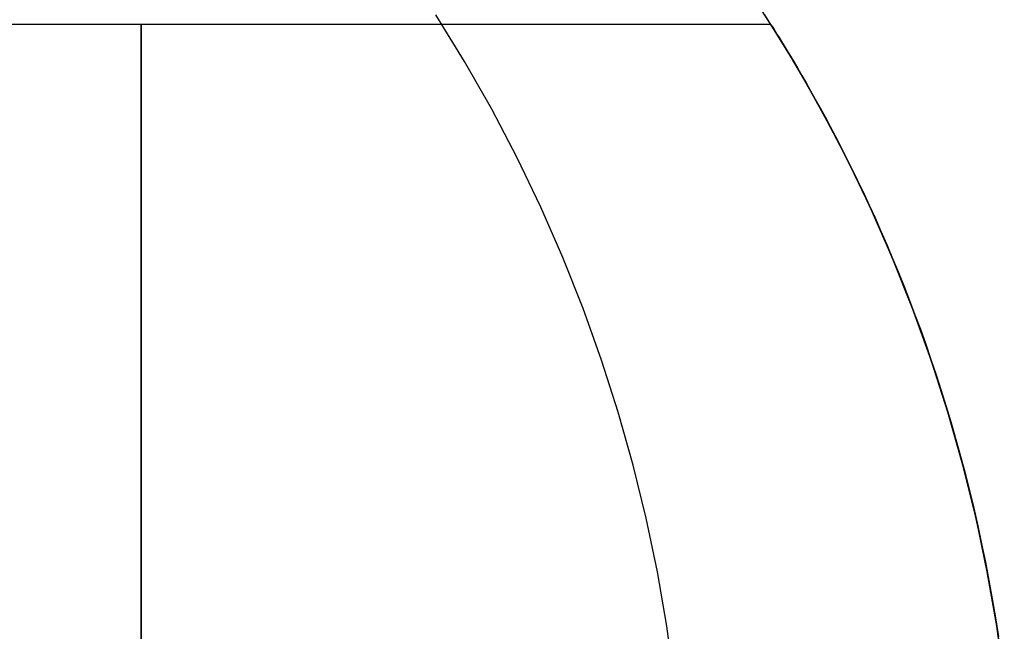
# Model space of a CAD drawing. Extents: x -3378 to 3007, y -425 to 173.
# Tile 58 of 256: x -2587 to -2578, y -324 to -318. Entities that reach past the tile are written whole.
import ezdxf

# ---------------------------------------------------------------- set-up
doc = ezdxf.new("R2010")
doc.units = 0
doc.layers.add('PREDEFINITO', color=7, linetype='CONTINUOUS')

msp = doc.modelspace()

# ---------------------------------------------------------------- linework, layer by layer
at = {"layer": 'PREDEFINITO'}
for p, q in [((-2579.8297, -318.0511, 3062.7165), (-2579.9618, -317.8435, 3062.5839)), ((-2582.7524, -318.3523, 2046.002), (-2583.023, -317.9115, 2046.0264)), ((-2579.6463, -318.3523, 2115), (-2579.918, -317.9115, 2115)), ((-2579.6463, -318.3523, 2589.9994), (-2579.918, -317.9115, 2589.9994)), ((-2579.6463, -318.3523, 2352.4979), (-2579.918, -317.9115, 2352.4979)), ((-2579.8609, -318.0013, 2572.0827), (-2594.0541, -318.0013, 2572.0827)), ((-2579.8609, -318.0013, 2147.9996), (-2594.0541, -318.0013, 2147.9996)), ((-2579.8609, -318.0013, 2996.1658), (-2594.0541, -318.0013, 2996.1658)), ((-2579.8593, -318.0038, 2571.8818), (-2579.8609, -318.0013, 2572.0827)), ((-2579.8609, -318.0013, 2572.0827), (-2579.8593, -318.0038, 2572.2836)), ((-2579.8593, -318.0038, 2147.7987), (-2579.8609, -318.0013, 2147.9996)), ((-2579.8609, -318.0013, 2147.9996), (-2579.8593, -318.0038, 2148.2006)), ((-2579.8593, -318.0038, 2995.9649), (-2579.8609, -318.0013, 2996.1658)), ((-2579.8609, -318.0013, 2996.1658), (-2579.8593, -318.0038, 2996.3667)), ((-2579.8546, -318.0114, 2571.681), (-2579.8593, -318.0038, 2571.8818)), ((-2579.8593, -318.0038, 2572.2836), (-2579.8546, -318.0114, 2572.4844)), ((-2579.8546, -318.0114, 2147.598), (-2579.8593, -318.0038, 2147.7987)), ((-2579.8593, -318.0038, 2148.2006), (-2579.8546, -318.0114, 2148.4013)), ((-2579.8546, -318.0114, 2995.7641), (-2579.8593, -318.0038, 2995.9649)), ((-2579.8593, -318.0038, 2996.3667), (-2579.8546, -318.0114, 2996.5675)), ((-2579.8466, -318.024, 2571.4806), (-2579.8546, -318.0114, 2571.681)), ((-2579.8546, -318.0114, 2572.4844), (-2579.8466, -318.024, 2572.6848)), ((-2579.8466, -318.024, 2147.3976), (-2579.8546, -318.0114, 2147.598)), ((-2579.8546, -318.0114, 2148.4013), (-2579.8466, -318.024, 2148.6017)), ((-2579.8466, -318.024, 2995.5637), (-2579.8546, -318.0114, 2995.7641)), ((-2579.8546, -318.0114, 2996.5675), (-2579.8466, -318.024, 2996.7679)), ((-2579.8356, -318.0416, 2571.2808), (-2579.8466, -318.024, 2571.4806)), ((-2579.8466, -318.024, 2572.6848), (-2579.8356, -318.0416, 2572.8847)), ((-2579.8356, -318.0416, 2147.1977), (-2579.8466, -318.024, 2147.3976)), ((-2579.8466, -318.024, 2148.6017), (-2579.8356, -318.0416, 2148.8016)), ((-2579.8356, -318.0416, 2995.3638), (-2579.8466, -318.024, 2995.5637)), ((-2579.8466, -318.024, 2996.7679), (-2579.8356, -318.0416, 2996.9677)), ((-2579.8215, -318.0642, 2571.0816), (-2579.8356, -318.0416, 2571.2808)), ((-2579.8356, -318.0416, 2572.8847), (-2579.8215, -318.0642, 2573.0839)), ((-2579.8215, -318.0642, 2146.9985), (-2579.8356, -318.0416, 2147.1977)), ((-2579.8356, -318.0416, 2148.8016), (-2579.8215, -318.0642, 2149.0008)), ((-2579.8215, -318.0642, 2995.1646), (-2579.8356, -318.0416, 2995.3638)), ((-2579.8356, -318.0416, 2996.9677), (-2579.8215, -318.0642, 2997.1669)), ((-2579.7003, -318.262, 3062.8463), (-2579.8297, -318.0511, 3062.7165)), ((-2579.8044, -318.0917, 2570.8833), (-2579.8215, -318.0642, 2571.0816)), ((-2579.8215, -318.0642, 2573.0839), (-2579.8044, -318.0917, 2573.2821)), ((-2579.8044, -318.0917, 2146.8002), (-2579.8215, -318.0642, 2146.9985)), ((-2579.8215, -318.0642, 2149.0008), (-2579.8044, -318.0917, 2149.1991)), ((-2579.8044, -318.0917, 2994.9664), (-2579.8215, -318.0642, 2995.1646)), ((-2579.8215, -318.0642, 2997.1669), (-2579.8044, -318.0917, 2997.3652)), ((-2579.7843, -318.1242, 2570.6861), (-2579.8044, -318.0917, 2570.8833)), ((-2579.8044, -318.0917, 2573.2821), (-2579.7843, -318.1242, 2573.4794)), ((-2579.7843, -318.1242, 2146.603), (-2579.8044, -318.0917, 2146.8002)), ((-2579.8044, -318.0917, 2149.1991), (-2579.7843, -318.1242, 2149.3963)), ((-2579.7843, -318.1242, 2994.7691), (-2579.8044, -318.0917, 2994.9664)), ((-2579.8044, -318.0917, 2997.3652), (-2579.7843, -318.1242, 2997.5624)), ((-2579.7613, -318.1615, 2570.4899), (-2579.7843, -318.1242, 2570.6861)), ((-2579.7843, -318.1242, 2573.4794), (-2579.7613, -318.1615, 2573.6755)), ((-2579.7613, -318.1615, 2146.4068), (-2579.7843, -318.1242, 2146.603)), ((-2579.7843, -318.1242, 2149.3963), (-2579.7613, -318.1615, 2149.5925)), ((-2579.7613, -318.1615, 2994.573), (-2579.7843, -318.1242, 2994.7691)), ((-2579.7843, -318.1242, 2997.5624), (-2579.7613, -318.1615, 2997.7586)), ((-2579.7356, -318.2036, 2570.295), (-2579.7613, -318.1615, 2570.4899)), ((-2579.7613, -318.1615, 2573.6755), (-2579.7356, -318.2036, 2573.8705)), ((-2579.7356, -318.2036, 2146.2119), (-2579.7613, -318.1615, 2146.4068)), ((-2579.7613, -318.1615, 2149.5925), (-2579.7356, -318.2036, 2149.7874)), ((-2579.7356, -318.2036, 2994.378), (-2579.7613, -318.1615, 2994.573)), ((-2579.7613, -318.1615, 2997.7586), (-2579.7356, -318.2036, 2997.9535)), ((-2579.7072, -318.2504, 2570.1017), (-2579.7356, -318.2036, 2570.295)), ((-2579.7356, -318.2036, 2573.8705), (-2579.7072, -318.2504, 2574.0638)), ((-2579.7072, -318.2504, 2146.0186), (-2579.7356, -318.2036, 2146.2119)), ((-2579.7356, -318.2036, 2149.7874), (-2579.7072, -318.2504, 2149.9807)), ((-2579.7072, -318.2504, 2994.1847), (-2579.7356, -318.2036, 2994.378)), ((-2579.7356, -318.2036, 2997.9535), (-2579.7072, -318.2504, 2998.1468)), ((-2579.6762, -318.302, 2569.9101), (-2579.7072, -318.2504, 2570.1017)), ((-2579.7072, -318.2504, 2574.0638), (-2579.6762, -318.302, 2574.2554)), ((-2579.6762, -318.302, 2145.827), (-2579.7072, -318.2504, 2146.0186)), ((-2579.7072, -318.2504, 2149.9807), (-2579.6762, -318.302, 2150.1723)), ((-2579.6762, -318.302, 2993.9932), (-2579.7072, -318.2504, 2994.1847)), ((-2579.7072, -318.2504, 2998.1468), (-2579.6762, -318.302, 2998.3384)), ((-2579.5736, -318.4763, 3062.9733), (-2579.7003, -318.262, 3062.8463)), ((-2582.4971, -318.8022, 2045.979), (-2582.7524, -318.3523, 2046.002)), ((-2579.6428, -318.3581, 2569.7203), (-2579.6762, -318.302, 2569.9101)), ((-2579.6762, -318.302, 2574.2554), (-2579.6428, -318.3581, 2574.4452)), ((-2579.6428, -318.3581, 2145.6372), (-2579.6762, -318.302, 2145.827)), ((-2579.6762, -318.302, 2150.1723), (-2579.6428, -318.3581, 2150.3621)), ((-2579.6428, -318.3581, 2993.8033), (-2579.6762, -318.302, 2993.9932)), ((-2579.6762, -318.302, 2998.3384), (-2579.6428, -318.3581, 2998.5283)), ((-2579.39, -318.8022, 2115), (-2579.6463, -318.3523, 2115)), ((-2579.39, -318.8022, 2589.9994), (-2579.6463, -318.3523, 2589.9994)), ((-2579.39, -318.8022, 2352.4979), (-2579.6463, -318.3523, 2352.4979)), ((-2579.6071, -318.4187, 2569.5323), (-2579.6428, -318.3581, 2569.7203)), ((-2579.6428, -318.3581, 2574.4452), (-2579.6071, -318.4187, 2574.6332)), ((-2579.6071, -318.4187, 2145.4492), (-2579.6428, -318.3581, 2145.6372)), ((-2579.6428, -318.3581, 2150.3621), (-2579.6071, -318.4187, 2150.5501)), ((-2579.6071, -318.4187, 2993.6153), (-2579.6428, -318.3581, 2993.8033)), ((-2579.6428, -318.3581, 2998.5283), (-2579.6071, -318.4187, 2998.7162)), ((-2579.5692, -318.4839, 2569.3461), (-2579.6071, -318.4187, 2569.5323)), ((-2579.6071, -318.4187, 2574.6332), (-2579.5692, -318.4839, 2574.8193)), ((-2579.5692, -318.4839, 2145.2631), (-2579.6071, -318.4187, 2145.4492)), ((-2579.6071, -318.4187, 2150.5501), (-2579.5692, -318.4839, 2150.7362)), ((-2579.5692, -318.4839, 2993.4292), (-2579.6071, -318.4187, 2993.6153)), ((-2579.6071, -318.4187, 2998.7162), (-2579.5692, -318.4839, 2998.9024)), ((-2579.452, -318.6899, 3063.0951), (-2579.5736, -318.4763, 3062.9733)), ((-2579.5291, -318.5535, 2569.162), (-2579.5692, -318.4839, 2569.3461)), ((-2579.5692, -318.4839, 2574.8193), (-2579.5291, -318.5535, 2575.0034)), ((-2579.5291, -318.5535, 2145.0789), (-2579.5692, -318.4839, 2145.2631)), ((-2579.5692, -318.4839, 2150.7362), (-2579.5291, -318.5535, 2150.9204)), ((-2579.5291, -318.5535, 2993.2451), (-2579.5692, -318.4839, 2993.4292)), ((-2579.5692, -318.4839, 2998.9024), (-2579.5291, -318.5535, 2999.0865)), ((-2579.487, -318.6275, 2568.9799), (-2579.5291, -318.5535, 2569.162)), ((-2579.5291, -318.5535, 2575.0034), (-2579.487, -318.6275, 2575.1856)), ((-2579.487, -318.6275, 2144.8968), (-2579.5291, -318.5535, 2145.0789)), ((-2579.5291, -318.5535, 2150.9204), (-2579.487, -318.6275, 2151.1025)), ((-2579.487, -318.6275, 2993.0629), (-2579.5291, -318.5535, 2993.2451)), ((-2579.5291, -318.5535, 2999.0865), (-2579.487, -318.6275, 2999.2686)), ((-2579.4433, -318.7056, 2568.8005), (-2579.487, -318.6275, 2568.9799)), ((-2579.487, -318.6275, 2575.1856), (-2579.4433, -318.7056, 2575.3649)), ((-2579.4433, -318.7056, 2144.7174), (-2579.487, -318.6275, 2144.8968)), ((-2579.487, -318.6275, 2151.1025), (-2579.4433, -318.7056, 2151.2819)), ((-2579.4433, -318.7056, 2992.8836), (-2579.487, -318.6275, 2993.0629)), ((-2579.487, -318.6275, 2999.2686), (-2579.4433, -318.7056, 2999.448)), ((-2579.3333, -318.9067, 3063.2141), (-2579.452, -318.6899, 3063.0951)), ((-2579.3978, -318.7879, 2568.6235), (-2579.4433, -318.7056, 2568.8005)), ((-2579.4433, -318.7056, 2575.3649), (-2579.3978, -318.7879, 2575.542)), ((-2579.3978, -318.7879, 2144.5404), (-2579.4433, -318.7056, 2144.7174)), ((-2579.4433, -318.7056, 2151.2819), (-2579.3978, -318.7879, 2151.4589)), ((-2579.3978, -318.7879, 2992.7065), (-2579.4433, -318.7056, 2992.8836)), ((-2579.4433, -318.7056, 2999.448), (-2579.3978, -318.7879, 2999.625)), ((-2582.2574, -319.2607, 2045.9573), (-2582.4971, -318.8022, 2045.979)), ((-2579.3509, -318.8742, 2568.4488), (-2579.3978, -318.7879, 2568.6235)), ((-2579.3978, -318.7879, 2575.542), (-2579.3509, -318.8742, 2575.7166)), ((-2579.3509, -318.8742, 2144.3658), (-2579.3978, -318.7879, 2144.5404)), ((-2579.3978, -318.7879, 2151.4589), (-2579.3509, -318.8742, 2151.6335)), ((-2579.3509, -318.8742, 2992.5319), (-2579.3978, -318.7879, 2992.7065)), ((-2579.3978, -318.7879, 2999.625), (-2579.3509, -318.8742, 2999.7997)), ((-2579.1493, -319.2607, 2115), (-2579.39, -318.8022, 2115)), ((-2579.1493, -319.2607, 2589.9994), (-2579.39, -318.8022, 2589.9994)), ((-2579.1493, -319.2607, 2352.4979), (-2579.39, -318.8022, 2352.4979)), ((-2579.3024, -318.9647, 2568.2767), (-2579.3509, -318.8742, 2568.4488)), ((-2579.3509, -318.8742, 2575.7166), (-2579.3024, -318.9647, 2575.8887)), ((-2579.3024, -318.9647, 2144.1936), (-2579.3509, -318.8742, 2144.3658)), ((-2579.3509, -318.8742, 2151.6335), (-2579.3024, -318.9647, 2151.8057)), ((-2579.3024, -318.9647, 2992.3598), (-2579.3509, -318.8742, 2992.5319)), ((-2579.3509, -318.8742, 2999.7997), (-2579.3024, -318.9647, 2999.9718)), ((-2579.2176, -319.1267, 3063.3301), (-2579.3333, -318.9067, 3063.2141)), ((-2579.2527, -319.0591, 2568.107), (-2579.3024, -318.9647, 2568.2767)), ((-2579.3024, -318.9647, 2575.8887), (-2579.2527, -319.0591, 2576.0584)), ((-2579.2527, -319.0591, 2144.024), (-2579.3024, -318.9647, 2144.1936)), ((-2579.3024, -318.9647, 2151.8057), (-2579.2527, -319.0591, 2151.9753)), ((-2579.2527, -319.0591, 2992.1901), (-2579.3024, -318.9647, 2992.3598)), ((-2579.3024, -318.9647, 2999.9718), (-2579.2527, -319.0591, 3000.1415)), ((-2579.2018, -319.1575, 2567.94), (-2579.2527, -319.0591, 2568.107)), ((-2579.2527, -319.0591, 2576.0584), (-2579.2018, -319.1575, 2576.2254)), ((-2579.2018, -319.1575, 2143.8569), (-2579.2527, -319.0591, 2144.024)), ((-2579.2527, -319.0591, 2151.9753), (-2579.2018, -319.1575, 2152.1424)), ((-2579.2018, -319.1575, 2992.0231), (-2579.2527, -319.0591, 2992.1901)), ((-2579.2527, -319.0591, 3000.1415), (-2579.2018, -319.1575, 3000.3085)), ((-2579.1048, -319.3499, 3063.4431), (-2579.2176, -319.1267, 3063.3301)), ((-2579.1499, -319.2597, 2567.7756), (-2579.2018, -319.1575, 2567.94)), ((-2579.2018, -319.1575, 2576.2254), (-2579.1499, -319.2597, 2576.3898)), ((-2579.1499, -319.2597, 2143.6925), (-2579.2018, -319.1575, 2143.8569)), ((-2579.2018, -319.1575, 2152.1424), (-2579.1499, -319.2597, 2152.3067)), ((-2579.1499, -319.2597, 2991.8587), (-2579.2018, -319.1575, 2992.0231)), ((-2579.2018, -319.1575, 3000.3085), (-2579.1499, -319.2597, 3000.4729)), ((-2582.0337, -319.7273, 2045.9372), (-2582.2574, -319.2607, 2045.9573)), ((-2579.0971, -319.3658, 2567.6139), (-2579.1499, -319.2597, 2567.7756)), ((-2579.1499, -319.2597, 2576.3898), (-2579.0971, -319.3658, 2576.5515)), ((-2579.0971, -319.3658, 2143.5309), (-2579.1499, -319.2597, 2143.6925)), ((-2579.1499, -319.2597, 2152.3067), (-2579.0971, -319.3658, 2152.4684)), ((-2579.0971, -319.3658, 2991.697), (-2579.1499, -319.2597, 2991.8587)), ((-2579.1499, -319.2597, 3000.4729), (-2579.0971, -319.3658, 3000.6346)), ((-2578.9246, -319.7273, 2115), (-2579.1493, -319.2607, 2115)), ((-2578.9246, -319.7273, 2589.9994), (-2579.1493, -319.2607, 2589.9994)), ((-2578.9246, -319.7273, 2352.4979), (-2579.1493, -319.2607, 2352.4979)), ((-2578.9974, -319.5717, 3063.5508), (-2579.1048, -319.3499, 3063.4431)), ((-2579.0435, -319.4756, 2567.455), (-2579.0971, -319.3658, 2567.6139)), ((-2579.0971, -319.3658, 2576.5515), (-2579.0435, -319.4756, 2576.7104)), ((-2579.0435, -319.4756, 2143.372), (-2579.0971, -319.3658, 2143.5309)), ((-2579.0971, -319.3658, 2152.4684), (-2579.0435, -319.4756, 2152.6273)), ((-2579.0435, -319.4756, 2991.5381), (-2579.0971, -319.3658, 2991.697)), ((-2579.0971, -319.3658, 3000.6346), (-2579.0435, -319.4756, 3000.7935)), ((-2578.9892, -319.5891, 2567.299), (-2579.0435, -319.4756, 2567.455)), ((-2579.0435, -319.4756, 2576.7104), (-2578.9892, -319.5891, 2576.8664)), ((-2578.9892, -319.5891, 2143.2159), (-2579.0435, -319.4756, 2143.372)), ((-2579.0435, -319.4756, 2152.6273), (-2578.9892, -319.5891, 2152.7834)), ((-2578.9892, -319.5891, 2991.3821), (-2579.0435, -319.4756, 2991.5381)), ((-2579.0435, -319.4756, 3000.7935), (-2578.9892, -319.5891, 3000.9495)), ((-2578.893, -319.7965, 3063.6554), (-2578.9974, -319.5717, 3063.5508)), ((-2578.9344, -319.7063, 2567.1458), (-2578.9892, -319.5891, 2567.299)), ((-2578.9892, -319.5891, 2576.8664), (-2578.9344, -319.7063, 2577.0196)), ((-2578.9344, -319.7063, 2143.0628), (-2578.9892, -319.5891, 2143.2159)), ((-2578.9892, -319.5891, 2152.7834), (-2578.9344, -319.7063, 2152.9365)), ((-2578.9344, -319.7063, 2991.2289), (-2578.9892, -319.5891, 2991.3821)), ((-2578.9892, -319.5891, 3000.9495), (-2578.9344, -319.7063, 3001.1027)), ((-2581.8261, -320.2013, 2045.9184), (-2582.0337, -319.7273, 2045.9372)), ((-2578.8792, -319.827, 2566.9957), (-2578.9344, -319.7063, 2567.1458)), ((-2578.9344, -319.7063, 2577.0196), (-2578.8792, -319.827, 2577.1698)), ((-2578.8792, -319.827, 2142.9126), (-2578.9344, -319.7063, 2143.0628)), ((-2578.9344, -319.7063, 2152.9365), (-2578.8792, -319.827, 2153.0867)), ((-2578.8792, -319.827, 2991.0787), (-2578.9344, -319.7063, 2991.2289)), ((-2578.9344, -319.7063, 3001.1027), (-2578.8792, -319.827, 3001.2528)), ((-2578.7162, -320.2013, 2115), (-2578.9246, -319.7273, 2115)), ((-2578.7162, -320.2013, 2589.9994), (-2578.9246, -319.7273, 2589.9994)), ((-2578.7162, -320.2013, 2352.4979), (-2578.9246, -319.7273, 2352.4979)), ((-2578.7918, -320.0242, 3063.7567), (-2578.893, -319.7965, 3063.6554)), ((-2578.8238, -319.9513, 2566.8485), (-2578.8792, -319.827, 2566.9957)), ((-2578.8792, -319.827, 2577.1698), (-2578.8238, -319.9513, 2577.3169)), ((-2578.8238, -319.9513, 2142.7654), (-2578.8792, -319.827, 2142.9126)), ((-2578.8792, -319.827, 2153.0867), (-2578.8238, -319.9513, 2153.2339)), ((-2578.8238, -319.9513, 2990.9316), (-2578.8792, -319.827, 2991.0787)), ((-2578.8792, -319.827, 3001.2528), (-2578.8238, -319.9513, 3001.4)), ((-2578.7682, -320.079, 2566.7044), (-2578.8238, -319.9513, 2566.8485)), ((-2578.8238, -319.9513, 2577.3169), (-2578.7682, -320.079, 2577.461)), ((-2578.7682, -320.079, 2142.6214), (-2578.8238, -319.9513, 2142.7654)), ((-2578.8238, -319.9513, 2153.2339), (-2578.7682, -320.079, 2153.3779)), ((-2578.7682, -320.079, 2990.7875), (-2578.8238, -319.9513, 2990.9316)), ((-2578.8238, -319.9513, 3001.4), (-2578.7682, -320.079, 3001.5441)), ((-2578.6939, -320.2548, 3063.8547), (-2578.7918, -320.0242, 3063.7567)), ((-2578.7126, -320.21, 2566.5635), (-2578.7682, -320.079, 2566.7044)), ((-2578.7682, -320.079, 2577.461), (-2578.7126, -320.21, 2577.6019)), ((-2578.7126, -320.21, 2142.4805), (-2578.7682, -320.079, 2142.6214)), ((-2578.7682, -320.079, 2153.3779), (-2578.7126, -320.21, 2153.5188)), ((-2578.7126, -320.21, 2990.6466), (-2578.7682, -320.079, 2990.7875)), ((-2578.7682, -320.079, 3001.5441), (-2578.7126, -320.21, 3001.685)), ((-2581.6349, -320.6822, 2045.9012), (-2581.8261, -320.2013, 2045.9184)), ((-2578.5243, -320.6822, 2115), (-2578.7162, -320.2013, 2115)), ((-2578.5243, -320.6822, 2589.9994), (-2578.7162, -320.2013, 2589.9994)), ((-2578.5243, -320.6822, 2352.4979), (-2578.7162, -320.2013, 2352.4979)), ((-2578.6571, -320.3444, 2566.4259), (-2578.7126, -320.21, 2566.5635)), ((-2578.7126, -320.21, 2577.6019), (-2578.6571, -320.3444, 2577.7396)), ((-2578.6571, -320.3444, 2142.3428), (-2578.7126, -320.21, 2142.4805)), ((-2578.7126, -320.21, 2153.5188), (-2578.6571, -320.3444, 2153.6565)), ((-2578.6571, -320.3444, 2990.5089), (-2578.7126, -320.21, 2990.6466)), ((-2578.7126, -320.21, 3001.685), (-2578.6571, -320.3444, 3001.8226)), ((-2578.6013, -320.4834, 3063.9475), (-2578.6939, -320.2548, 3063.8547)), ((-2578.6051, -320.4738, 2566.2993), (-2578.6571, -320.3444, 2566.4259)), ((-2578.6571, -320.3444, 2577.7396), (-2578.6051, -320.4738, 2577.8661)), ((-2578.6051, -320.4738, 2142.2163), (-2578.6571, -320.3444, 2142.3428)), ((-2578.6571, -320.3444, 2153.6565), (-2578.6051, -320.4738, 2153.783)), ((-2578.6051, -320.4738, 2990.3824), (-2578.6571, -320.3444, 2990.5089)), ((-2578.6571, -320.3444, 3001.8226), (-2578.6051, -320.4738, 3001.9492)), ((-2578.5534, -320.6061, 2566.1757), (-2578.6051, -320.4738, 2566.2993)), ((-2578.6051, -320.4738, 2577.8661), (-2578.5534, -320.6061, 2577.9897)), ((-2578.5534, -320.6061, 2142.0927), (-2578.6051, -320.4738, 2142.2163)), ((-2578.6051, -320.4738, 2153.783), (-2578.5534, -320.6061, 2153.9066)), ((-2578.5534, -320.6061, 2990.2588), (-2578.6051, -320.4738, 2990.3824)), ((-2578.6051, -320.4738, 3001.9492), (-2578.5534, -320.6061, 3002.0728)), ((-2578.512, -320.7147, 3064.0369), (-2578.6013, -320.4834, 3063.9475)), ((-2581.4604, -321.1695, 2045.8854), (-2581.6349, -320.6822, 2045.9012)), ((-2578.502, -320.7413, 2566.0551), (-2578.5534, -320.6061, 2566.1757)), ((-2578.5534, -320.6061, 2577.9897), (-2578.502, -320.7413, 2578.1103)), ((-2578.502, -320.7413, 2141.972), (-2578.5534, -320.6061, 2142.0927)), ((-2578.5534, -320.6061, 2153.9066), (-2578.502, -320.7413, 2154.0273)), ((-2578.502, -320.7413, 2990.1382), (-2578.5534, -320.6061, 2990.2588)), ((-2578.5534, -320.6061, 3002.0728), (-2578.502, -320.7413, 3002.1934)), ((-2578.349, -321.1695, 2115), (-2578.5243, -320.6822, 2115)), ((-2578.349, -321.1695, 2589.9994), (-2578.5243, -320.6822, 2589.9994)), ((-2578.349, -321.1695, 2352.4979), (-2578.5243, -320.6822, 2352.4979)), ((-2578.4261, -320.9486, 3064.1229), (-2578.512, -320.7147, 3064.0369)), ((-2578.4511, -320.8792, 2565.9374), (-2578.502, -320.7413, 2566.0551)), ((-2578.502, -320.7413, 2578.1103), (-2578.4511, -320.8792, 2578.228)), ((-2578.4511, -320.8792, 2141.8544), (-2578.502, -320.7413, 2141.972)), ((-2578.502, -320.7413, 2154.0273), (-2578.4511, -320.8792, 2154.1449)), ((-2578.4511, -320.8792, 2990.0205), (-2578.502, -320.7413, 2990.1382)), ((-2578.502, -320.7413, 3002.1934), (-2578.4511, -320.8792, 3002.3111)), ((-2578.4008, -321.0199, 2565.8229), (-2578.4511, -320.8792, 2565.9374)), ((-2578.4511, -320.8792, 2578.228), (-2578.4008, -321.0199, 2578.3426)), ((-2578.4008, -321.0199, 2141.7398), (-2578.4511, -320.8792, 2141.8544)), ((-2578.4511, -320.8792, 2154.1449), (-2578.4008, -321.0199, 2154.2595)), ((-2578.4008, -321.0199, 2989.9059), (-2578.4511, -320.8792, 2990.0205)), ((-2578.4511, -320.8792, 3002.3111), (-2578.4008, -321.0199, 3002.4256)), ((-2578.3437, -321.1851, 3064.2054), (-2578.4261, -320.9486, 3064.1229)), ((-2578.3511, -321.1633, 2565.7114), (-2578.4008, -321.0199, 2565.8229)), ((-2578.4008, -321.0199, 2578.3426), (-2578.3511, -321.1633, 2578.454)), ((-2578.3511, -321.1633, 2141.6283), (-2578.4008, -321.0199, 2141.7398)), ((-2578.4008, -321.0199, 2154.2595), (-2578.3511, -321.1633, 2154.371)), ((-2578.3511, -321.1633, 2989.7945), (-2578.4008, -321.0199, 2989.9059)), ((-2578.4008, -321.0199, 3002.4256), (-2578.3511, -321.1633, 3002.5371)), ((-2581.3027, -321.6625, 2045.8712), (-2581.4604, -321.1695, 2045.8854)), ((-2578.3022, -321.3093, 2565.6031), (-2578.3511, -321.1633, 2565.7114)), ((-2578.3511, -321.1633, 2578.454), (-2578.3022, -321.3093, 2578.5623)), ((-2578.3022, -321.3093, 2141.52), (-2578.3511, -321.1633, 2141.6283)), ((-2578.3511, -321.1633, 2154.371), (-2578.3022, -321.3093, 2154.4793)), ((-2578.3022, -321.3093, 2989.6862), (-2578.3511, -321.1633, 2989.7945)), ((-2578.3511, -321.1633, 3002.5371), (-2578.3022, -321.3093, 3002.6454)), ((-2578.1907, -321.6625, 2115), (-2578.349, -321.1695, 2115)), ((-2578.1907, -321.6625, 2589.9994), (-2578.349, -321.1695, 2589.9994)), ((-2578.1907, -321.6625, 2352.4979), (-2578.349, -321.1695, 2352.4979)), ((-2578.2665, -321.4191, 3064.2827), (-2578.3437, -321.1851, 3064.2054)), ((-2578.2541, -321.458, 2565.498), (-2578.3022, -321.3093, 2565.6031)), ((-2578.3022, -321.3093, 2578.5623), (-2578.2541, -321.458, 2578.6674)), ((-2578.2541, -321.458, 2141.4149), (-2578.3022, -321.3093, 2141.52)), ((-2578.3022, -321.3093, 2154.4793), (-2578.2541, -321.458, 2154.5844)), ((-2578.2541, -321.458, 2989.5811), (-2578.3022, -321.3093, 2989.6862)), ((-2578.3022, -321.3093, 3002.6454), (-2578.2541, -321.458, 3002.7505)), ((-2578.1928, -321.6555, 3064.3564), (-2578.2665, -321.4191, 3064.2827)), ((-2578.2069, -321.6093, 2565.3961), (-2578.2541, -321.458, 2565.498)), ((-2578.2541, -321.458, 2578.6674), (-2578.2069, -321.6093, 2578.7693)), ((-2578.2069, -321.6093, 2141.3131), (-2578.2541, -321.458, 2141.4149)), ((-2578.2541, -321.458, 2154.5844), (-2578.2069, -321.6093, 2154.6862)), ((-2578.2069, -321.6093, 2989.4792), (-2578.2541, -321.458, 2989.5811)), ((-2578.2541, -321.458, 3002.7505), (-2578.2069, -321.6093, 3002.8524)), ((-2578.1607, -321.763, 2565.2976), (-2578.2069, -321.6093, 2565.3961)), ((-2578.2069, -321.6093, 2578.7693), (-2578.1607, -321.763, 2578.8678)), ((-2578.1607, -321.763, 2141.2146), (-2578.2069, -321.6093, 2141.3131)), ((-2578.2069, -321.6093, 2154.6862), (-2578.1607, -321.763, 2154.7847)), ((-2578.1607, -321.763, 2989.3807), (-2578.2069, -321.6093, 2989.4792)), ((-2578.2069, -321.6093, 3002.8524), (-2578.1607, -321.763, 3002.9509)), ((-2581.1621, -322.1607, 2045.8585), (-2581.3027, -321.6625, 2045.8712)), ((-2578.1228, -321.894, 3064.4265), (-2578.1928, -321.6555, 3064.3564)), ((-2578.0495, -322.1607, 2115), (-2578.1907, -321.6625, 2115)), ((-2578.0495, -322.1607, 2589.9994), (-2578.1907, -321.6625, 2589.9994)), ((-2578.0495, -322.1607, 2352.4979), (-2578.1907, -321.6625, 2352.4979)), ((-2578.1157, -321.9192, 2565.2026), (-2578.1607, -321.763, 2565.2976)), ((-2578.1607, -321.763, 2578.8678), (-2578.1157, -321.9192, 2578.9629)), ((-2578.1157, -321.9192, 2141.1195), (-2578.1607, -321.763, 2141.2146)), ((-2578.1607, -321.763, 2154.7847), (-2578.1157, -321.9192, 2154.8798)), ((-2578.1157, -321.9192, 2989.2856), (-2578.1607, -321.763, 2989.3807)), ((-2578.1607, -321.763, 3002.9509), (-2578.1157, -321.9192, 3003.0459)), ((-2578.0564, -322.1346, 3064.4929), (-2578.1228, -321.894, 3064.4265)), ((-2578.0718, -322.0777, 2565.1109), (-2578.1157, -321.9192, 2565.2026)), ((-2578.1157, -321.9192, 2578.9629), (-2578.0718, -322.0777, 2579.0545)), ((-2578.0718, -322.0777, 2141.0279), (-2578.1157, -321.9192, 2141.1195)), ((-2578.1157, -321.9192, 2154.8798), (-2578.0718, -322.0777, 2154.9714)), ((-2578.0718, -322.0777, 2989.194), (-2578.1157, -321.9192, 2989.2856)), ((-2578.1157, -321.9192, 3003.0459), (-2578.0718, -322.0777, 3003.1376)), ((-2578.0291, -322.2385, 2565.0228), (-2578.0718, -322.0777, 2565.1109)), ((-2578.0718, -322.0777, 2579.0545), (-2578.0291, -322.2385, 2579.1426)), ((-2578.0291, -322.2385, 2140.9398), (-2578.0718, -322.0777, 2141.0279)), ((-2578.0718, -322.0777, 2154.9714), (-2578.0291, -322.2385, 2155.0595)), ((-2578.0291, -322.2385, 2989.1059), (-2578.0718, -322.0777, 2989.194)), ((-2578.0718, -322.0777, 3003.1376), (-2578.0291, -322.2385, 3003.2257)), ((-2581.0386, -322.6635, 2045.8474), (-2581.1621, -322.1607, 2045.8585)), ((-2577.995, -322.3726, 3064.5543), (-2578.0564, -322.1346, 3064.4929)), ((-2577.9256, -322.6635, 2115), (-2578.0495, -322.1607, 2115)), ((-2577.9256, -322.6635, 2589.9994), (-2578.0495, -322.1607, 2589.9994)), ((-2577.9256, -322.6635, 2352.4979), (-2578.0495, -322.1607, 2352.4979)), ((-2577.9878, -322.4016, 2564.9383), (-2578.0291, -322.2385, 2565.0228)), ((-2578.0291, -322.2385, 2579.1426), (-2577.9878, -322.4016, 2579.2271)), ((-2577.9878, -322.4016, 2140.8552), (-2578.0291, -322.2385, 2140.9398)), ((-2578.0291, -322.2385, 2155.0595), (-2577.9878, -322.4016, 2155.1441)), ((-2577.9878, -322.4016, 2989.0214), (-2578.0291, -322.2385, 2989.1059)), ((-2578.0291, -322.2385, 3003.2257), (-2577.9878, -322.4016, 3003.3102)), ((-2577.9373, -322.6124, 3064.6121), (-2577.995, -322.3726, 3064.5543)), ((-2577.948, -322.567, 2564.8574), (-2577.9878, -322.4016, 2564.9383)), ((-2577.9878, -322.4016, 2579.2271), (-2577.948, -322.567, 2579.308)), ((-2577.948, -322.567, 2140.7743), (-2577.9878, -322.4016, 2140.8552)), ((-2577.9878, -322.4016, 2155.1441), (-2577.948, -322.567, 2155.225)), ((-2577.948, -322.567, 2988.9405), (-2577.9878, -322.4016, 2989.0214)), ((-2577.9878, -322.4016, 3003.3102), (-2577.948, -322.567, 3003.3911)), ((-2577.9096, -322.7345, 2564.7801), (-2577.948, -322.567, 2564.8574)), ((-2577.948, -322.567, 2579.308), (-2577.9096, -322.7345, 2579.3853)), ((-2577.9096, -322.7345, 2140.6971), (-2577.948, -322.567, 2140.7743)), ((-2577.948, -322.567, 2155.225), (-2577.9096, -322.7345, 2155.3022)), ((-2577.9096, -322.7345, 2988.8632), (-2577.948, -322.567, 2988.9405)), ((-2577.948, -322.567, 3003.3911), (-2577.9096, -322.7345, 3003.4684)), ((-2577.8834, -322.8539, 3064.666), (-2577.9373, -322.6124, 3064.6121)), ((-2580.9326, -323.1702, 2045.8378), (-2581.0386, -322.6635, 2045.8474)), ((-2577.8191, -323.1702, 2115), (-2577.9256, -322.6635, 2115)), ((-2577.8191, -323.1702, 2589.9994), (-2577.9256, -322.6635, 2589.9994)), ((-2577.8191, -323.1702, 2352.4979), (-2577.9256, -322.6635, 2352.4979)), ((-2577.8727, -322.9043, 2564.7065), (-2577.9096, -322.7345, 2564.7801)), ((-2577.9096, -322.7345, 2579.3853), (-2577.8727, -322.9043, 2579.4589)), ((-2577.8727, -322.9043, 2140.6234), (-2577.9096, -322.7345, 2140.6971)), ((-2577.9096, -322.7345, 2155.3022), (-2577.8727, -322.9043, 2155.3759)), ((-2577.8727, -322.9043, 2988.7896), (-2577.9096, -322.7345, 2988.8632)), ((-2577.9096, -322.7345, 3003.4684), (-2577.8727, -322.9043, 3003.542)), ((-2577.8333, -323.0971, 3064.7161), (-2577.8834, -322.8539, 3064.666)), ((-2577.8375, -323.076, 2564.6367), (-2577.8727, -322.9043, 2564.7065)), ((-2577.8727, -322.9043, 2579.4589), (-2577.8375, -323.076, 2579.5287)), ((-2577.8375, -323.076, 2140.5537), (-2577.8727, -322.9043, 2140.6234)), ((-2577.8727, -322.9043, 2155.3759), (-2577.8375, -323.076, 2155.4456)), ((-2577.8375, -323.076, 2988.7198), (-2577.8727, -322.9043, 2988.7896)), ((-2577.8727, -322.9043, 3003.542), (-2577.8375, -323.076, 3003.6118)), ((-2577.8041, -323.2494, 2564.5709), (-2577.8375, -323.076, 2564.6367)), ((-2577.8375, -323.076, 2579.5287), (-2577.8041, -323.2494, 2579.5945)), ((-2577.8041, -323.2494, 2140.4878), (-2577.8375, -323.076, 2140.5537)), ((-2577.8375, -323.076, 2155.4456), (-2577.8041, -323.2494, 2155.5115)), ((-2577.8041, -323.2494, 2988.654), (-2577.8375, -323.076, 2988.7198)), ((-2577.8375, -323.076, 3003.6118), (-2577.8041, -323.2494, 3003.6776)), ((-2577.788, -323.3373, 3064.7615), (-2577.8333, -323.0971, 3064.7161)), ((-2580.844, -323.6804, 2045.8298), (-2580.9326, -323.1702, 2045.8378)), ((-2577.7301, -323.6804, 2115), (-2577.8191, -323.1702, 2115)), ((-2577.7301, -323.6804, 2589.9994), (-2577.8191, -323.1702, 2589.9994)), ((-2577.7301, -323.6804, 2352.4979), (-2577.8191, -323.1702, 2352.4979)), ((-2577.7725, -323.4246, 2564.509), (-2577.8041, -323.2494, 2564.5709)), ((-2577.8041, -323.2494, 2579.5945), (-2577.7725, -323.4246, 2579.6564)), ((-2577.7725, -323.4246, 2140.4259), (-2577.8041, -323.2494, 2140.4878)), ((-2577.8041, -323.2494, 2155.5115), (-2577.7725, -323.4246, 2155.5733)), ((-2577.7725, -323.4246, 2988.5921), (-2577.8041, -323.2494, 2988.654)), ((-2577.8041, -323.2494, 3003.6776), (-2577.7725, -323.4246, 3003.7395)), ((-2577.7464, -323.579, 3064.8031), (-2577.788, -323.3373, 3064.7615)), ((-2577.7427, -323.6015, 2564.4511), (-2577.7725, -323.4246, 2564.509)), ((-2577.7725, -323.4246, 2579.6564), (-2577.7427, -323.6015, 2579.7143)), ((-2577.7427, -323.6015, 2140.3681), (-2577.7725, -323.4246, 2140.4259)), ((-2577.7725, -323.4246, 2155.5733), (-2577.7427, -323.6015, 2155.6312)), ((-2577.7427, -323.6015, 2988.5342), (-2577.7725, -323.4246, 2988.5921)), ((-2577.7725, -323.4246, 3003.7395), (-2577.7427, -323.6015, 3003.7974)), ((-2577.7087, -323.8219, 3064.8408), (-2577.7464, -323.579, 3064.8031)), ((-2577.7149, -323.78, 2564.3973), (-2577.7427, -323.6015, 2564.4511)), ((-2577.7427, -323.6015, 2579.7143), (-2577.7149, -323.78, 2579.7682)), ((-2577.7149, -323.78, 2140.3142), (-2577.7427, -323.6015, 2140.3681)), ((-2577.7427, -323.6015, 2155.6312), (-2577.7149, -323.78, 2155.6851)), ((-2577.7149, -323.78, 2988.4803), (-2577.7427, -323.6015, 2988.5342)), ((-2577.7427, -323.6015, 3003.7974), (-2577.7149, -323.78, 3003.8512)), ((-2580.773, -324.1932, 2045.8234), (-2580.844, -323.6804, 2045.8298)), ((-2577.6589, -324.1932, 2115), (-2577.7301, -323.6804, 2115)), ((-2577.6589, -324.1932, 2589.9994), (-2577.7301, -323.6804, 2589.9994)), ((-2577.6589, -324.1932, 2352.4979), (-2577.7301, -323.6804, 2352.4979))]:
    msp.add_line(p, q, dxfattribs=at)
at = {"layer": 'PREDEFINITO', "extrusion": (-1, -2.9721e-08, 5.68434e-14)}
for centre in [(326.0012, 2572.0827, 2585.8041), (326.0012, 2147.9996, 2585.8041), (326.0012, 2996.1658, 2585.8041)]:
    msp.add_circle(centre, 8, dxfattribs=at)

doc.saveas('drawing.dxf')
